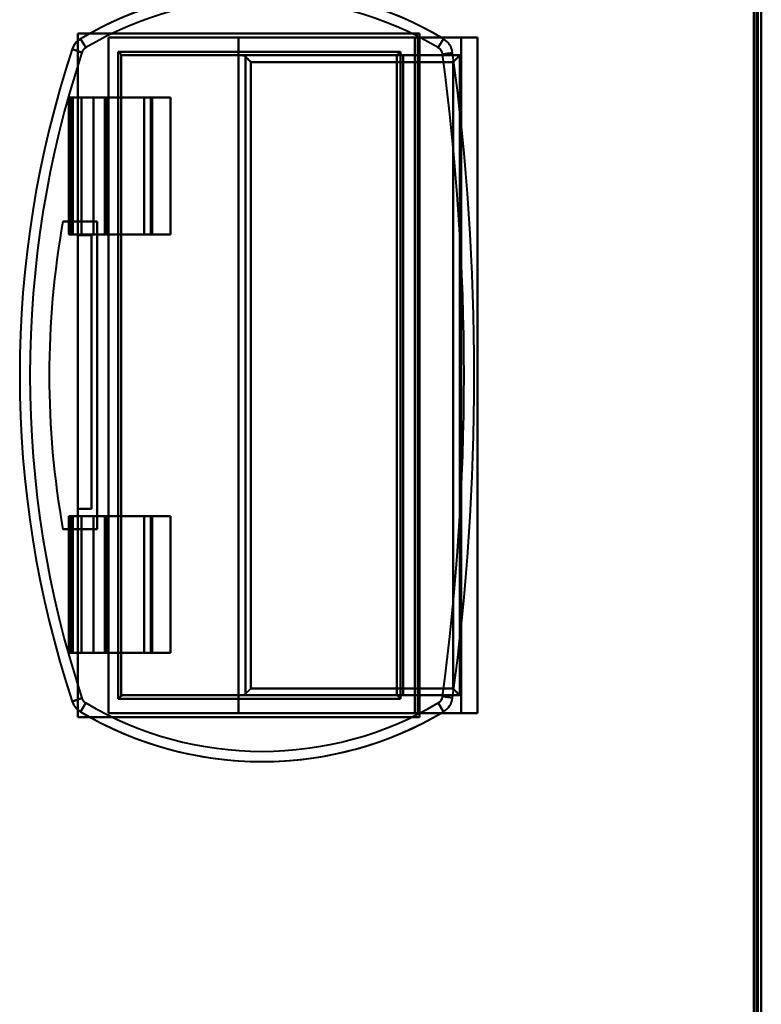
# Model space of a CAD drawing. Header units: millimetres. Extents: x -1087 to 1688, y -120 to 1046.
# Tile 45 of 78: x 64 to 172, y 459 to 603. Entities that reach past the tile are written whole.
import ezdxf

# ---------------------------------------------------------------- set-up
doc = ezdxf.new("R2010")
doc.units = ezdxf.units.MM
doc.layers.add('G-IMPT', color=8, linetype='Continuous', lineweight=40)

# ---------------------------------------------------------------- blocks, each defined once
blk = doc.blocks.new('NEXA 1000 CALQUES_dwg-755156-Arrière')
at = {"layer": 'G-IMPT'}
for p, q in [((171.5, 129.47), (171.5, 972.27)), ((72.42, 600.08), (73.18, 598.79)), ((73.18, 598.79), (72.42, 600.08)), ((121.3, 600.27), (121.3, 501.47)), ((121.76, 600.27), (121.3, 600.27)), ((121.3, 600.27), (121.76, 600.27)), ((124.73, 598.79), (125.5, 600.08)), ((125.5, 600.08), (124.73, 598.79)), ((128.1, 600.27), (130.5, 600.27)), ((130.5, 600.27), (128.1, 600.27)), ((130.5, 501.47), (130.5, 600.27)), ((71.19, 598.55), (72.61, 598.08)), ((72.61, 598.08), (71.19, 598.55)), ((118.7, 597.67), (118.7, 504.07)), ((119.59, 597.67), (118.7, 597.67)), ((118.7, 597.67), (119.59, 597.67)), ((125.36, 597.85), (126.84, 598.05)), ((126.84, 598.05), (125.36, 597.85)), ((70.7, 591.47), (70.7, 571.47)), ((71.02, 591.47), (70.7, 591.47)), ((70.7, 591.47), (71.02, 591.47)), ((75.94, 591.47), (72.56, 591.47)), ((72.56, 591.47), (75.94, 591.47)), ((74.29, 591.47), (76.22, 591.47)), ((76.22, 591.47), (74.29, 591.47)), ((81.72, 591.47), (82.92, 591.47)), ((82.92, 591.47), (81.72, 591.47)), ((82.92, 571.47), (82.92, 591.47)), ((70.7, 571.47), (71.02, 571.47)), ((71.02, 571.47), (70.7, 571.47)), ((72.56, 571.47), (75.94, 571.47)), ((75.94, 571.47), (72.56, 571.47)), ((76.22, 571.47), (74.29, 571.47)), ((74.29, 571.47), (76.22, 571.47)), ((82.92, 571.47), (81.72, 571.47)), ((81.72, 571.47), (82.92, 571.47)), ((70.7, 530.27), (70.7, 510.27)), ((71.02, 530.27), (70.7, 530.27)), ((70.7, 530.27), (71.02, 530.27)), ((75.94, 530.27), (72.56, 530.27)), ((72.56, 530.27), (75.94, 530.27)), ((74.29, 530.27), (76.22, 530.27)), ((76.22, 530.27), (74.29, 530.27)), ((81.72, 530.27), (82.92, 530.27)), ((82.92, 530.27), (81.72, 530.27)), ((82.92, 510.27), (82.92, 530.27)), ((70.7, 510.27), (71.02, 510.27)), ((71.02, 510.27), (70.7, 510.27)), ((72.56, 510.27), (75.94, 510.27)), ((75.94, 510.27), (72.56, 510.27)), ((76.22, 510.27), (74.29, 510.27)), ((74.29, 510.27), (76.22, 510.27)), ((82.92, 510.27), (81.72, 510.27)), ((81.72, 510.27), (82.92, 510.27)), ((119.59, 504.07), (118.7, 504.07)), ((118.7, 504.07), (119.59, 504.07)), ((71.19, 503.19), (72.61, 503.66)), ((72.61, 503.66), (71.19, 503.19)), ((72.42, 501.67), (73.18, 502.95)), ((73.18, 502.95), (72.42, 501.67)), ((124.73, 502.95), (125.5, 501.67)), ((125.5, 501.67), (124.73, 502.95)), ((125.36, 503.9), (126.84, 503.7)), ((126.84, 503.7), (125.36, 503.9)), ((121.3, 501.47), (121.76, 501.47)), ((121.76, 501.47), (121.3, 501.47)), ((128.1, 501.47), (130.5, 501.47)), ((130.5, 501.47), (128.1, 501.47))]:
    blk.add_line(p, q, dxfattribs=at)
at = {"layer": 'G-IMPT', "flags": 128}
for points in [[(170.9, 972.27), (170.9, 761.57), (170.9, 550.87), (170.9, 340.17), (170.9, 129.47)], [(170.9, 972.27), (170.9, 761.57), (170.9, 550.87), (170.9, 340.17), (170.9, 129.47)], [(170.9, 129.47), (170.9, 340.17), (170.9, 550.87), (170.9, 761.57), (170.9, 972.27)], [(171, 129.47), (171, 340.17), (171, 550.87), (171, 761.57), (171, 972.27)], [(171, 972.27), (171, 761.57), (171, 550.87), (171, 340.17), (171, 129.47)], [(171, 129.47), (171, 340.17), (171, 550.87), (171, 761.57), (171, 972.27)], [(171.4, 128.97), (171.4, 339.92), (171.4, 550.87), (171.4, 761.82), (171.4, 972.77)], [(171.4, 128.97), (171.4, 339.92), (171.4, 550.87), (171.4, 761.82), (171.4, 972.77)], [(171.4, 972.77), (171.4, 761.82), (171.4, 550.87), (171.4, 339.92), (171.4, 128.97)], [(171.5, 972.77), (171.5, 761.82), (171.5, 550.87), (171.5, 339.92), (171.5, 128.97)], [(171.5, 972.27), (171.5, 761.57), (171.5, 550.87), (171.5, 340.17), (171.5, 129.47)], [(171.5, 129.47), (171.5, 340.17), (171.5, 550.87), (171.5, 761.57), (171.5, 972.27)], [(171.5, 972.27), (171.5, 761.57), (171.5, 550.87), (171.5, 340.17), (171.5, 129.47)], [(171.5, 129.47), (171.5, 340.17), (171.5, 550.87), (171.5, 761.57), (171.5, 972.27)], [(171.5, 129.47), (171.5, 340.17), (171.5, 550.87), (171.5, 761.57), (171.5, 972.27)], [(171.5, 972.27), (171.5, 761.57), (171.5, 550.87), (171.5, 340.17), (171.5, 129.47)], [(172, 128.97), (172, 339.92), (172, 550.87), (172, 761.82), (172, 972.77)], [(172, 972.77), (172, 761.82), (172, 550.87), (172, 339.92), (172, 128.97)], [(172, 128.97), (172, 339.92), (172, 550.87), (172, 761.82), (172, 972.77)], [(172, 972.77), (172, 761.82), (172, 550.87), (172, 339.92), (172, 128.97)], [(72, 600.87), (72.45, 600.87), (72.9, 600.87), (73.35, 600.87), (73.8, 600.87)], [(122, 600.87), (109.5, 600.87), (97, 600.87), (84.5, 600.87), (72, 600.87)], [(72, 600.87), (72, 593.49), (72, 586.11), (72, 578.73), (72, 571.35)], [(72, 599.78), (72, 600.05), (72, 600.32), (72, 600.6), (72, 600.87)], [(72, 600.87), (84.5, 600.87), (97, 600.87), (109.5, 600.87), (122, 600.87)], [(72, 571.35), (72, 578.73), (72, 586.11), (72, 593.49), (72, 600.87)], [(73.8, 600.87), (73.35, 600.87), (72.9, 600.87), (72.45, 600.87), (72, 600.87)], [(72, 600.87), (72, 600.6), (72, 600.32), (72, 600.05), (72, 599.78)], [(122, 600.87), (109.95, 600.87), (97.9, 600.87), (85.85, 600.87), (73.8, 600.87)], [(73.8, 600.87), (85.85, 600.87), (97.9, 600.87), (109.95, 600.87), (122, 600.87)], [(122, 500.87), (122, 525.87), (122, 550.87), (122, 575.87), (122, 600.87)], [(122, 600.87), (122, 575.87), (122, 550.87), (122, 525.87), (122, 500.87)], [(122, 500.87), (122, 525.87), (122, 550.87), (122, 575.87), (122, 600.87)], [(122, 600.87), (122, 575.87), (122, 550.87), (122, 525.87), (122, 500.87)], [(72, 599.78), (72, 592.67), (72, 585.56), (72, 578.45), (72, 571.35)], [(72, 571.35), (72, 578.45), (72, 585.56), (72, 592.67), (72, 599.78)], [(121.3, 600.27), (110.1, 600.27), (98.9, 600.27), (87.7, 600.27), (76.5, 600.27)], [(76.5, 600.27), (81.25, 600.27), (86, 600.27), (90.75, 600.27), (95.5, 600.27)], [(76.5, 600.27), (76.5, 575.57), (76.5, 550.87), (76.5, 526.17), (76.5, 501.47)], [(95.5, 600.27), (90.75, 600.27), (86, 600.27), (81.25, 600.27), (76.5, 600.27)], [(76.5, 501.47), (76.5, 526.17), (76.5, 550.87), (76.5, 575.57), (76.5, 600.27)], [(76.5, 600.27), (87.7, 600.27), (98.9, 600.27), (110.1, 600.27), (121.3, 600.27)], [(128.1, 600.27), (119.95, 600.27), (111.8, 600.27), (103.65, 600.27), (95.5, 600.27)], [(95.5, 600.27), (95.5, 575.57), (95.5, 550.87), (95.5, 526.17), (95.5, 501.47)], [(95.5, 600.27), (103.65, 600.27), (111.8, 600.27), (119.95, 600.27), (128.1, 600.27)], [(95.5, 501.47), (95.5, 526.17), (95.5, 550.87), (95.5, 575.57), (95.5, 600.27)], [(121.3, 600.27), (121.3, 575.57), (121.3, 550.87), (121.3, 526.17), (121.3, 501.47)], [(121.3, 501.47), (121.3, 526.17), (121.3, 550.87), (121.3, 575.57), (121.3, 600.27)], [(121.3, 501.47), (121.3, 526.17), (121.3, 550.87), (121.3, 575.57), (121.3, 600.27)], [(121.3, 600.27), (121.3, 575.57), (121.3, 550.87), (121.3, 526.17), (121.3, 501.47)], [(121.76, 600.27), (123.95, 600.27), (126.13, 600.27), (128.32, 600.27), (130.5, 600.27)], [(121.76, 501.47), (121.76, 526.17), (121.76, 550.87), (121.76, 575.57), (121.76, 600.27)], [(121.76, 600.27), (121.76, 575.57), (121.76, 550.87), (121.76, 526.17), (121.76, 501.47)], [(130.5, 600.27), (128.32, 600.27), (126.13, 600.27), (123.95, 600.27), (121.76, 600.27)], [(128.1, 501.47), (128.1, 526.17), (128.1, 550.87), (128.1, 575.57), (128.1, 600.27)], [(128.1, 600.27), (128.1, 575.57), (128.1, 550.87), (128.1, 526.17), (128.1, 501.47)], [(130.5, 600.27), (130.5, 575.57), (130.5, 550.87), (130.5, 526.17), (130.5, 501.47)], [(130.5, 501.47), (130.5, 526.17), (130.5, 550.87), (130.5, 575.57), (130.5, 600.27)], [(130.5, 600.27), (130.5, 575.57), (130.5, 550.87), (130.5, 526.17), (130.5, 501.47)], [(130.5, 501.47), (130.5, 526.17), (130.5, 550.87), (130.5, 575.57), (130.5, 600.27)], [(119.2, 598.17), (108.88, 598.17), (98.57, 598.17), (88.25, 598.17), (77.93, 598.17)], [(77.93, 598.17), (77.93, 574.52), (77.93, 550.87), (77.93, 527.22), (77.93, 503.57)], [(77.93, 598.17), (88.25, 598.17), (98.57, 598.17), (108.88, 598.17), (119.2, 598.17)], [(77.93, 503.57), (77.93, 527.22), (77.93, 550.87), (77.93, 574.52), (77.93, 598.17)], [(78.33, 597.77), (78.33, 574.32), (78.33, 550.87), (78.33, 527.42), (78.33, 503.98)], [(78.33, 503.98), (78.33, 527.42), (78.33, 550.87), (78.33, 574.32), (78.33, 597.77)], [(96.08, 597.67), (91.7, 597.67), (87.32, 597.67), (82.93, 597.67), (78.55, 597.67)], [(78.55, 597.67), (88.59, 597.67), (98.63, 597.67), (108.66, 597.67), (118.7, 597.67)], [(118.7, 597.67), (108.66, 597.67), (98.63, 597.67), (88.59, 597.67), (78.55, 597.67)], [(78.55, 597.67), (82.93, 597.67), (87.32, 597.67), (91.7, 597.67), (96.08, 597.67)], [(127.9, 597.67), (119.95, 597.67), (111.99, 597.67), (104.04, 597.67), (96.08, 597.67)], [(96.08, 597.67), (104.04, 597.67), (111.99, 597.67), (119.95, 597.67), (127.9, 597.67)], [(118.7, 597.67), (118.7, 597.67), (118.7, 597.67), (118.7, 597.67), (118.7, 597.67)], [(118.7, 597.67), (118.7, 574.27), (118.7, 550.87), (118.7, 527.47), (118.7, 504.07)], [(118.7, 597.67), (118.7, 574.27), (118.7, 550.87), (118.7, 527.47), (118.7, 504.07)], [(118.7, 504.07), (118.7, 527.47), (118.7, 550.87), (118.7, 574.27), (118.7, 597.67)], [(118.7, 597.67), (118.7, 597.67), (118.7, 597.67), (118.7, 597.67), (118.7, 597.67)], [(118.7, 504.07), (118.7, 527.47), (118.7, 550.87), (118.7, 574.27), (118.7, 597.67)], [(119.2, 503.57), (119.2, 527.22), (119.2, 550.87), (119.2, 574.52), (119.2, 598.17)], [(119.2, 598.17), (119.2, 574.52), (119.2, 550.87), (119.2, 527.22), (119.2, 503.57)], [(119.59, 597.67), (121.67, 597.67), (123.74, 597.67), (125.82, 597.67), (127.9, 597.67)], [(119.59, 504.07), (119.59, 527.47), (119.59, 550.87), (119.59, 574.27), (119.59, 597.67)], [(127.9, 597.67), (125.82, 597.67), (123.74, 597.67), (121.67, 597.67), (119.59, 597.67)], [(119.59, 597.67), (119.59, 574.27), (119.59, 550.87), (119.59, 527.47), (119.59, 504.07)], [(127.9, 504.07), (127.9, 527.47), (127.9, 550.87), (127.9, 574.27), (127.9, 597.67)], [(127.9, 597.67), (127.9, 574.27), (127.9, 550.87), (127.9, 527.47), (127.9, 504.07)], [(127.9, 504.07), (127.9, 527.47), (127.9, 550.87), (127.9, 574.27), (127.9, 597.67)], [(127.9, 597.67), (127.9, 574.27), (127.9, 550.87), (127.9, 527.47), (127.9, 504.07)], [(96.52, 597.48), (96.52, 574.18), (96.52, 550.87), (96.52, 527.57), (96.52, 504.27)], [(96.52, 504.27), (96.52, 527.57), (96.52, 550.87), (96.52, 574.18), (96.52, 597.48)], [(97.32, 505.07), (97.32, 527.97), (97.32, 550.87), (97.32, 573.77), (97.32, 596.67)], [(97.32, 596.67), (104.72, 596.67), (112.11, 596.67), (119.51, 596.67), (126.9, 596.67)], [(126.9, 596.67), (119.51, 596.67), (112.11, 596.67), (104.72, 596.67), (97.32, 596.67)], [(97.32, 596.67), (97.32, 573.77), (97.32, 550.87), (97.32, 527.97), (97.32, 505.07)], [(126.9, 596.67), (126.9, 573.77), (126.9, 550.87), (126.9, 527.97), (126.9, 505.07)], [(126.9, 505.07), (126.9, 527.97), (126.9, 550.87), (126.9, 573.77), (126.9, 596.67)], [(70.7, 591.47), (70.71, 591.47), (70.72, 591.47), (70.73, 591.47), (70.74, 591.47)], [(70.7, 571.47), (70.7, 576.47), (70.7, 581.47), (70.7, 586.47), (70.7, 591.47)], [(70.74, 591.47), (70.73, 591.47), (70.72, 591.47), (70.71, 591.47), (70.7, 591.47)], [(70.7, 591.47), (70.7, 586.47), (70.7, 581.47), (70.7, 576.47), (70.7, 571.47)], [(70.74, 591.47), (71.19, 591.47), (71.65, 591.47), (72.11, 591.47), (72.56, 591.47)], [(70.74, 571.47), (70.74, 576.47), (70.74, 581.47), (70.74, 586.47), (70.74, 591.47)], [(72.56, 591.47), (72.11, 591.47), (71.65, 591.47), (71.19, 591.47), (70.74, 591.47)], [(70.74, 591.47), (70.74, 586.47), (70.74, 581.47), (70.74, 576.47), (70.74, 571.47)], [(71.28, 591.47), (71.21, 591.47), (71.15, 591.47), (71.08, 591.47), (71.02, 591.47)], [(71.02, 591.47), (71.02, 586.47), (71.02, 581.47), (71.02, 576.47), (71.02, 571.47)], [(71.02, 571.47), (71.02, 576.47), (71.02, 581.47), (71.02, 586.47), (71.02, 591.47)], [(71.02, 591.47), (71.08, 591.47), (71.15, 591.47), (71.21, 591.47), (71.28, 591.47)], [(74.29, 591.47), (73.54, 591.47), (72.78, 591.47), (72.03, 591.47), (71.28, 591.47)], [(71.28, 571.47), (71.28, 576.47), (71.28, 581.47), (71.28, 586.47), (71.28, 591.47)], [(71.28, 591.47), (72.03, 591.47), (72.78, 591.47), (73.54, 591.47), (74.29, 591.47)], [(71.28, 591.47), (71.28, 586.47), (71.28, 581.47), (71.28, 576.47), (71.28, 571.47)], [(72.56, 571.47), (72.56, 576.47), (72.56, 581.47), (72.56, 586.47), (72.56, 591.47)], [(72.56, 591.47), (72.56, 586.47), (72.56, 581.47), (72.56, 576.47), (72.56, 571.47)], [(74.29, 571.47), (74.29, 576.47), (74.29, 581.47), (74.29, 586.47), (74.29, 591.47)], [(74.29, 591.47), (74.29, 586.47), (74.29, 581.47), (74.29, 576.47), (74.29, 571.47)], [(75.94, 591.47), (78.34, 591.47), (80.74, 591.47), (83.14, 591.47), (85.55, 591.47)], [(75.94, 571.47), (75.94, 576.47), (75.94, 581.47), (75.94, 586.47), (75.94, 591.47)], [(85.55, 591.47), (83.14, 591.47), (80.74, 591.47), (78.34, 591.47), (75.94, 591.47)], [(75.94, 591.47), (75.94, 586.47), (75.94, 581.47), (75.94, 576.47), (75.94, 571.47)], [(81.72, 591.47), (80.35, 591.47), (78.97, 591.47), (77.6, 591.47), (76.22, 591.47)], [(76.22, 571.47), (76.22, 576.47), (76.22, 581.47), (76.22, 586.47), (76.22, 591.47)], [(76.22, 591.47), (77.6, 591.47), (78.97, 591.47), (80.35, 591.47), (81.72, 591.47)], [(76.22, 591.47), (76.22, 586.47), (76.22, 581.47), (76.22, 576.47), (76.22, 571.47)], [(81.72, 571.47), (81.72, 576.47), (81.72, 581.47), (81.72, 586.47), (81.72, 591.47)], [(81.72, 591.47), (81.72, 586.47), (81.72, 581.47), (81.72, 576.47), (81.72, 571.47)], [(82.69, 591.47), (83.4, 591.47), (84.12, 591.47), (84.83, 591.47), (85.55, 591.47)], [(82.69, 571.47), (82.69, 576.47), (82.69, 581.47), (82.69, 586.47), (82.69, 591.47)], [(85.55, 591.47), (84.83, 591.47), (84.12, 591.47), (83.4, 591.47), (82.69, 591.47)], [(82.69, 591.47), (82.69, 586.47), (82.69, 581.47), (82.69, 576.47), (82.69, 571.47)], [(85.55, 591.47), (85.55, 586.47), (85.55, 581.47), (85.55, 576.47), (85.55, 571.47)], [(85.55, 571.47), (85.55, 576.47), (85.55, 581.47), (85.55, 586.47), (85.55, 591.47)], [(74.83, 573.37), (73.58, 573.37), (72.33, 573.37), (71.08, 573.37), (69.83, 573.37)], [(69.83, 573.37), (71.08, 573.37), (72.33, 573.37), (73.58, 573.37), (74.83, 573.37)], [(74.83, 573.37), (73.58, 573.37), (72.33, 573.37), (71.08, 573.37), (69.83, 573.37)], [(69.83, 573.37), (71.08, 573.37), (72.33, 573.37), (73.58, 573.37), (74.83, 573.37)], [(74.83, 528.37), (74.83, 539.62), (74.83, 550.87), (74.83, 562.12), (74.83, 573.37)], [(74.83, 573.37), (74.83, 562.12), (74.83, 550.87), (74.83, 539.62), (74.83, 528.37)], [(74.83, 528.37), (74.83, 539.62), (74.83, 550.87), (74.83, 562.12), (74.83, 573.37)], [(74.83, 573.37), (74.83, 562.12), (74.83, 550.87), (74.83, 539.62), (74.83, 528.37)], [(70.74, 571.47), (70.73, 571.47), (70.72, 571.47), (70.71, 571.47), (70.7, 571.47)], [(70.7, 571.47), (70.71, 571.47), (70.72, 571.47), (70.73, 571.47), (70.74, 571.47)], [(72.56, 571.47), (72.11, 571.47), (71.65, 571.47), (71.19, 571.47), (70.74, 571.47)], [(70.74, 571.47), (71.19, 571.47), (71.65, 571.47), (72.11, 571.47), (72.56, 571.47)], [(71.02, 571.47), (71.08, 571.47), (71.15, 571.47), (71.21, 571.47), (71.28, 571.47)], [(71.28, 571.47), (71.21, 571.47), (71.15, 571.47), (71.08, 571.47), (71.02, 571.47)], [(71.28, 571.47), (72.03, 571.47), (72.78, 571.47), (73.54, 571.47), (74.29, 571.47)], [(74.29, 571.47), (73.54, 571.47), (72.78, 571.47), (72.03, 571.47), (71.28, 571.47)], [(74, 571.35), (73.5, 571.35), (73, 571.35), (72.5, 571.35), (72, 571.35)], [(72, 571.35), (72, 561.35), (72, 551.35), (72, 541.35), (72, 531.35)], [(72, 571.35), (72.5, 571.35), (73, 571.35), (73.5, 571.35), (74, 571.35)], [(74, 571.35), (73.5, 571.35), (73, 571.35), (72.5, 571.35), (72, 571.35)], [(72, 571.35), (72.5, 571.35), (73, 571.35), (73.5, 571.35), (74, 571.35)], [(72, 571.35), (72, 561.35), (72, 551.35), (72, 541.35), (72, 531.35)], [(72, 531.35), (72, 541.35), (72, 551.35), (72, 561.35), (72, 571.35)], [(72, 531.35), (72, 541.35), (72, 551.35), (72, 561.35), (72, 571.35)], [(74, 531.35), (74, 541.35), (74, 551.35), (74, 561.35), (74, 571.35)], [(74, 571.35), (74, 561.35), (74, 551.35), (74, 541.35), (74, 531.35)], [(74, 531.35), (74, 541.35), (74, 551.35), (74, 561.35), (74, 571.35)], [(74, 571.35), (74, 561.35), (74, 551.35), (74, 541.35), (74, 531.35)], [(85.55, 571.47), (83.14, 571.47), (80.74, 571.47), (78.34, 571.47), (75.94, 571.47)], [(75.94, 571.47), (78.34, 571.47), (80.74, 571.47), (83.14, 571.47), (85.55, 571.47)], [(76.22, 571.47), (77.6, 571.47), (78.97, 571.47), (80.35, 571.47), (81.72, 571.47)], [(81.72, 571.47), (80.35, 571.47), (78.97, 571.47), (77.6, 571.47), (76.22, 571.47)], [(82.69, 571.47), (83.4, 571.47), (84.12, 571.47), (84.83, 571.47), (85.55, 571.47)], [(85.55, 571.47), (84.83, 571.47), (84.12, 571.47), (83.4, 571.47), (82.69, 571.47)], [(72, 531.35), (72.5, 531.35), (73, 531.35), (73.5, 531.35), (74, 531.35)], [(74, 531.35), (73.5, 531.35), (73, 531.35), (72.5, 531.35), (72, 531.35)], [(72, 531.35), (72.5, 531.35), (73, 531.35), (73.5, 531.35), (74, 531.35)], [(74, 531.35), (73.5, 531.35), (73, 531.35), (72.5, 531.35), (72, 531.35)], [(72, 531.35), (72, 524), (72, 516.66), (72, 509.31), (72, 501.97)], [(72, 500.87), (72, 508.49), (72, 516.11), (72, 523.73), (72, 531.35)], [(72, 501.97), (72, 509.31), (72, 516.66), (72, 524), (72, 531.35)], [(72, 531.35), (72, 523.73), (72, 516.11), (72, 508.49), (72, 500.87)], [(70.7, 530.27), (70.71, 530.27), (70.72, 530.27), (70.73, 530.27), (70.74, 530.27)], [(70.74, 530.27), (70.73, 530.27), (70.72, 530.27), (70.71, 530.27), (70.7, 530.27)], [(70.7, 530.27), (70.7, 525.27), (70.7, 520.27), (70.7, 515.27), (70.7, 510.27)], [(70.7, 510.27), (70.7, 515.27), (70.7, 520.27), (70.7, 525.27), (70.7, 530.27)], [(70.74, 530.27), (71.19, 530.27), (71.65, 530.27), (72.11, 530.27), (72.56, 530.27)], [(72.56, 530.27), (72.11, 530.27), (71.65, 530.27), (71.19, 530.27), (70.74, 530.27)], [(70.74, 530.27), (70.74, 525.27), (70.74, 520.27), (70.74, 515.27), (70.74, 510.27)], [(70.74, 510.27), (70.74, 515.27), (70.74, 520.27), (70.74, 525.27), (70.74, 530.27)], [(71.28, 530.27), (71.21, 530.27), (71.15, 530.27), (71.08, 530.27), (71.02, 530.27)], [(71.02, 530.27), (71.08, 530.27), (71.15, 530.27), (71.21, 530.27), (71.28, 530.27)], [(71.02, 510.27), (71.02, 515.27), (71.02, 520.27), (71.02, 525.27), (71.02, 530.27)], [(71.02, 530.27), (71.02, 525.27), (71.02, 520.27), (71.02, 515.27), (71.02, 510.27)], [(74.29, 530.27), (73.54, 530.27), (72.78, 530.27), (72.03, 530.27), (71.28, 530.27)], [(71.28, 530.27), (72.03, 530.27), (72.78, 530.27), (73.54, 530.27), (74.29, 530.27)], [(71.28, 510.27), (71.28, 515.27), (71.28, 520.27), (71.28, 525.27), (71.28, 530.27)], [(71.28, 530.27), (71.28, 525.27), (71.28, 520.27), (71.28, 515.27), (71.28, 510.27)], [(72.56, 530.27), (72.56, 525.27), (72.56, 520.27), (72.56, 515.27), (72.56, 510.27)], [(72.56, 510.27), (72.56, 515.27), (72.56, 520.27), (72.56, 525.27), (72.56, 530.27)], [(74.29, 510.27), (74.29, 515.27), (74.29, 520.27), (74.29, 525.27), (74.29, 530.27)], [(74.29, 530.27), (74.29, 525.27), (74.29, 520.27), (74.29, 515.27), (74.29, 510.27)], [(75.94, 530.27), (78.34, 530.27), (80.74, 530.27), (83.14, 530.27), (85.55, 530.27)], [(85.55, 530.27), (83.14, 530.27), (80.74, 530.27), (78.34, 530.27), (75.94, 530.27)], [(75.94, 530.27), (75.94, 525.27), (75.94, 520.27), (75.94, 515.27), (75.94, 510.27)], [(75.94, 510.27), (75.94, 515.27), (75.94, 520.27), (75.94, 525.27), (75.94, 530.27)], [(81.72, 530.27), (80.35, 530.27), (78.97, 530.27), (77.6, 530.27), (76.22, 530.27)], [(76.22, 530.27), (77.6, 530.27), (78.97, 530.27), (80.35, 530.27), (81.72, 530.27)], [(76.22, 510.27), (76.22, 515.27), (76.22, 520.27), (76.22, 525.27), (76.22, 530.27)], [(76.22, 530.27), (76.22, 525.27), (76.22, 520.27), (76.22, 515.27), (76.22, 510.27)], [(81.72, 510.27), (81.72, 515.27), (81.72, 520.27), (81.72, 525.27), (81.72, 530.27)], [(81.72, 530.27), (81.72, 525.27), (81.72, 520.27), (81.72, 515.27), (81.72, 510.27)], [(82.69, 530.27), (83.4, 530.27), (84.12, 530.27), (84.83, 530.27), (85.55, 530.27)], [(82.69, 510.27), (82.69, 515.27), (82.69, 520.27), (82.69, 525.27), (82.69, 530.27)], [(85.55, 530.27), (84.83, 530.27), (84.12, 530.27), (83.4, 530.27), (82.69, 530.27)], [(82.69, 530.27), (82.69, 525.27), (82.69, 520.27), (82.69, 515.27), (82.69, 510.27)], [(85.55, 530.27), (85.55, 525.27), (85.55, 520.27), (85.55, 515.27), (85.55, 510.27)], [(85.55, 510.27), (85.55, 515.27), (85.55, 520.27), (85.55, 525.27), (85.55, 530.27)], [(69.83, 528.37), (71.08, 528.37), (72.33, 528.37), (73.58, 528.37), (74.83, 528.37)], [(74.83, 528.37), (73.58, 528.37), (72.33, 528.37), (71.08, 528.37), (69.83, 528.37)], [(69.83, 528.37), (71.08, 528.37), (72.33, 528.37), (73.58, 528.37), (74.83, 528.37)], [(74.83, 528.37), (73.58, 528.37), (72.33, 528.37), (71.08, 528.37), (69.83, 528.37)], [(70.74, 510.27), (70.73, 510.27), (70.72, 510.27), (70.71, 510.27), (70.7, 510.27)], [(70.7, 510.27), (70.71, 510.27), (70.72, 510.27), (70.73, 510.27), (70.74, 510.27)], [(72.56, 510.27), (72.11, 510.27), (71.65, 510.27), (71.19, 510.27), (70.74, 510.27)], [(70.74, 510.27), (71.19, 510.27), (71.65, 510.27), (72.11, 510.27), (72.56, 510.27)], [(71.02, 510.27), (71.08, 510.27), (71.15, 510.27), (71.21, 510.27), (71.28, 510.27)], [(71.28, 510.27), (71.21, 510.27), (71.15, 510.27), (71.08, 510.27), (71.02, 510.27)], [(71.28, 510.27), (72.03, 510.27), (72.78, 510.27), (73.54, 510.27), (74.29, 510.27)], [(74.29, 510.27), (73.54, 510.27), (72.78, 510.27), (72.03, 510.27), (71.28, 510.27)], [(85.55, 510.27), (83.14, 510.27), (80.74, 510.27), (78.34, 510.27), (75.94, 510.27)], [(75.94, 510.27), (78.34, 510.27), (80.74, 510.27), (83.14, 510.27), (85.55, 510.27)], [(76.22, 510.27), (77.6, 510.27), (78.97, 510.27), (80.35, 510.27), (81.72, 510.27)], [(81.72, 510.27), (80.35, 510.27), (78.97, 510.27), (77.6, 510.27), (76.22, 510.27)], [(82.69, 510.27), (83.4, 510.27), (84.12, 510.27), (84.83, 510.27), (85.55, 510.27)], [(85.55, 510.27), (84.83, 510.27), (84.12, 510.27), (83.4, 510.27), (82.69, 510.27)], [(78.55, 504.07), (88.59, 504.07), (98.63, 504.07), (108.66, 504.07), (118.7, 504.07)], [(118.7, 504.07), (108.66, 504.07), (98.63, 504.07), (88.59, 504.07), (78.55, 504.07)], [(78.55, 504.07), (82.93, 504.07), (87.32, 504.07), (91.7, 504.07), (96.08, 504.07)], [(96.08, 504.07), (91.7, 504.07), (87.32, 504.07), (82.93, 504.07), (78.55, 504.07)], [(96.08, 504.07), (104.04, 504.07), (111.99, 504.07), (119.95, 504.07), (127.9, 504.07)], [(127.9, 504.07), (119.95, 504.07), (111.99, 504.07), (104.04, 504.07), (96.08, 504.07)], [(126.9, 505.07), (119.51, 505.07), (112.11, 505.07), (104.72, 505.07), (97.32, 505.07)], [(97.32, 505.07), (104.72, 505.07), (112.11, 505.07), (119.51, 505.07), (126.9, 505.07)], [(118.7, 504.07), (118.7, 504.07), (118.7, 504.07), (118.7, 504.07), (118.7, 504.07)], [(118.7, 504.07), (118.7, 504.07), (118.7, 504.07), (118.7, 504.07), (118.7, 504.07)], [(119.59, 504.07), (121.67, 504.07), (123.74, 504.07), (125.82, 504.07), (127.9, 504.07)], [(127.9, 504.07), (125.82, 504.07), (123.74, 504.07), (121.67, 504.07), (119.59, 504.07)], [(77.93, 503.57), (88.25, 503.57), (98.57, 503.57), (108.88, 503.57), (119.2, 503.57)], [(119.2, 503.57), (108.88, 503.57), (98.57, 503.57), (88.25, 503.57), (77.93, 503.57)], [(72, 501.97), (72, 501.69), (72, 501.42), (72, 501.15), (72, 500.87)], [(72, 500.87), (72, 501.15), (72, 501.42), (72, 501.69), (72, 501.97)], [(76.5, 501.47), (87.7, 501.47), (98.9, 501.47), (110.1, 501.47), (121.3, 501.47)], [(95.5, 501.47), (90.75, 501.47), (86, 501.47), (81.25, 501.47), (76.5, 501.47)], [(76.5, 501.47), (81.25, 501.47), (86, 501.47), (90.75, 501.47), (95.5, 501.47)], [(121.3, 501.47), (110.1, 501.47), (98.9, 501.47), (87.7, 501.47), (76.5, 501.47)], [(128.1, 501.47), (119.95, 501.47), (111.8, 501.47), (103.65, 501.47), (95.5, 501.47)], [(95.5, 501.47), (103.65, 501.47), (111.8, 501.47), (119.95, 501.47), (128.1, 501.47)], [(130.5, 501.47), (128.32, 501.47), (126.13, 501.47), (123.95, 501.47), (121.76, 501.47)], [(121.76, 501.47), (123.95, 501.47), (126.13, 501.47), (128.32, 501.47), (130.5, 501.47)], [(73.8, 500.87), (73.35, 500.87), (72.9, 500.87), (72.45, 500.87), (72, 500.87)], [(72, 500.87), (84.5, 500.87), (97, 500.87), (109.5, 500.87), (122, 500.87)], [(122, 500.87), (109.5, 500.87), (97, 500.87), (84.5, 500.87), (72, 500.87)], [(72, 500.87), (72.45, 500.87), (72.9, 500.87), (73.35, 500.87), (73.8, 500.87)], [(73.8, 500.87), (85.85, 500.87), (97.9, 500.87), (109.95, 500.87), (122, 500.87)], [(122, 500.87), (109.95, 500.87), (97.9, 500.87), (85.85, 500.87), (73.8, 500.87)]]:
    blk.add_lwpolyline(points, dxfattribs=at)
at = {"layer": 'G-IMPT'}
for centre, radius, start, end in [((98.96, 555.43), 51.94, 59.2713, 120.7287), ((98.96, 555.43), 51.94, 59.2713, 120.7287), ((98.96, 555.43), 51.94, 59.2713, 118.9709), ((98.96, 555.43), 51.94, 59.2713, 118.9709), ((98.96, 555.43), 50.44, 59.2713, 120.7287), ((98.96, 555.43), 50.44, 59.2713, 120.7287), ((98.96, 555.43), 51.94, 118.9709, 120.7287), ((98.96, 555.43), 51.94, 118.9709, 120.7287), ((73.85, 597.67), 2.8, 120.7287, 161.6793), ((73.85, 597.67), 2.8, 120.7287, 161.6793), ((73.85, 597.67), 2.8, 131.2648, 161.6793), ((73.85, 597.67), 2.8, 131.2648, 161.6793), ((73.85, 597.67), 2.8, 120.7287, 131.2648), ((73.85, 597.67), 2.8, 120.7287, 131.2648), ((124.07, 597.67), 2.8, 7.6895, 59.2713), ((124.07, 597.67), 2.8, 7.6895, 59.2713), ((124.07, 597.67), 2.8, 7.6895, 59.2713), ((124.07, 597.67), 2.8, 7.6895, 59.2713), ((215.19, 550.87), 151.69, 161.6793, 198.3207), ((215.19, 550.87), 151.69, 161.6793, 198.3207), ((215.19, 550.87), 151.69, 161.6793, 198.3207), ((215.19, 550.87), 151.69, 161.6793, 198.3207), ((215.19, 550.87), 150.19, 161.6793, 198.3207), ((215.19, 550.87), 150.19, 161.6793, 198.3207), ((73.85, 597.67), 1.3, 120.7287, 161.6793), ((73.85, 597.67), 1.3, 120.7287, 161.6793), ((124.07, 597.67), 1.3, 7.6895, 59.2713), ((124.07, 597.67), 1.3, 7.6895, 59.2713), ((-222.55, 550.87), 351.06, 352.3105, 7.6895), ((-222.55, 550.87), 351.06, 352.3105, 7.6895), ((-222.55, 550.87), 352.56, 352.3105, 7.6895), ((-222.55, 550.87), 352.56, 352.3105, 7.6895), ((-222.55, 550.87), 352.56, 352.3105, 7.6895), ((-222.55, 550.87), 352.56, 352.3105, 7.6895), ((194.78, 550.87), 126.96, 169.7923, 190.2077), ((194.78, 550.87), 126.96, 169.7923, 190.2077), ((194.78, 550.87), 126.96, 169.7923, 190.2077), ((194.78, 550.87), 126.96, 169.7923, 190.2077), ((73.85, 504.07), 2.8, 198.3207, 239.2713), ((73.85, 504.07), 2.8, 198.3207, 228.7352), ((73.85, 504.07), 2.8, 198.3207, 239.2713), ((73.85, 504.07), 2.8, 198.3207, 228.7352), ((73.85, 504.07), 1.3, 198.3207, 239.2713), ((73.85, 504.07), 1.3, 198.3207, 239.2713), ((98.96, 546.32), 50.44, 239.2713, 300.7287), ((98.96, 546.32), 50.44, 239.2713, 300.7287), ((124.07, 504.07), 1.3, 300.7287, 352.3105), ((124.07, 504.07), 1.3, 300.7287, 352.3105), ((124.07, 504.07), 2.8, 300.7287, 352.3105), ((124.07, 504.07), 2.8, 300.7287, 352.3105), ((124.07, 504.07), 2.8, 300.7287, 352.3105), ((124.07, 504.07), 2.8, 300.7287, 352.3105), ((73.85, 504.07), 2.8, 228.7352, 239.2713), ((73.85, 504.07), 2.8, 228.7352, 239.2713), ((98.96, 546.32), 51.94, 239.2713, 300.7287), ((98.96, 546.32), 51.94, 239.2713, 241.0291), ((98.96, 546.32), 51.94, 239.2713, 300.7287), ((98.96, 546.32), 51.94, 239.2713, 241.0291), ((98.96, 546.32), 51.94, 241.0291, 300.7287), ((98.96, 546.32), 51.94, 241.0291, 300.7287)]:
    blk.add_arc(centre, radius, start, end, dxfattribs=at)
for points, knots in [([(78.33, 597.77), (78.3, 597.8), (78.21, 597.89), (78.07, 598.04), (77.97, 598.13), (77.93, 598.17)], [0, 0, 0, 0, 0.375, 0.75, 1, 1, 1, 1]), ([(77.93, 598.17), (77.97, 598.13), (78.05, 598.06), (78.2, 597.91), (78.29, 597.82), (78.33, 597.77)], [0, 0, 0, 0, 0.25, 0.5, 1, 1, 1, 1]), ([(119.2, 598.17), (119.13, 598.11), (119.03, 597.99), (118.89, 597.85), (118.75, 597.72), (118.71, 597.67), (118.7, 597.67)], [0, 0, 0, 0, 0.25, 0.4375, 0.625, 1, 1, 1, 1]), ([(118.7, 597.67), (118.7, 597.67), (118.72, 597.7), (118.81, 597.79), (118.96, 597.93), (119.1, 598.07), (119.2, 598.17)], [0, 0, 0, 0, 0.25, 0.4375, 0.625, 1, 1, 1, 1]), ([(97.32, 596.67), (97.24, 596.75), (97.13, 596.87), (96.94, 597.06), (96.73, 597.27), (96.59, 597.41), (96.52, 597.48)], [0, 0, 0, 0, 0.25, 0.375, 0.625, 1, 1, 1, 1]), ([(78.33, 503.98), (78.3, 503.94), (78.21, 503.85), (78.07, 503.71), (77.97, 503.61), (77.93, 503.57)], [0, 0, 0, 0, 0.375, 0.75, 1, 1, 1, 1]), ([(77.93, 503.57), (77.97, 503.61), (78.05, 503.69), (78.2, 503.84), (78.29, 503.93), (78.33, 503.98)], [0, 0, 0, 0, 0.25, 0.5, 1, 1, 1, 1]), ([(97.32, 505.07), (97.25, 504.99), (97.13, 504.88), (96.94, 504.69), (96.73, 504.48), (96.59, 504.34), (96.52, 504.27)], [0, 0, 0, 0, 0.25, 0.375, 0.625, 1, 1, 1, 1]), ([(118.7, 504.07), (118.7, 504.07), (118.73, 504.05), (118.82, 503.96), (118.96, 503.82), (119.1, 503.67), (119.2, 503.57)], [0, 0, 0, 0, 0.25, 0.4375, 0.625, 1, 1, 1, 1]), ([(119.2, 503.57), (119.14, 503.64), (119.02, 503.75), (118.88, 503.89), (118.75, 504.02), (118.7, 504.07), (118.7, 504.07)], [0, 0, 0, 0, 0.25, 0.4375, 0.625, 1, 1, 1, 1])]:
    blk.add_open_spline(points, degree=3, knots=knots, dxfattribs=at)
for points in [[(78.55, 597.67), (78.51, 597.67), (78.43, 597.69), (78.37, 597.74), (78.33, 597.77)], [(78.33, 597.77), (78.36, 597.74), (78.43, 597.69), (78.51, 597.67), (78.55, 597.67)], [(96.08, 597.67), (96.16, 597.67), (96.32, 597.64), (96.46, 597.54), (96.52, 597.48)], [(96.52, 597.48), (96.49, 597.51), (96.42, 597.57), (96.31, 597.63), (96.2, 597.66), (96.12, 597.67), (96.08, 597.67)], [(126.9, 596.67), (126.97, 596.74), (127.1, 596.87), (127.29, 597.05), (127.46, 597.22), (127.61, 597.37), (127.74, 597.5), (127.83, 597.6), (127.89, 597.65), (127.9, 597.67), (127.9, 597.67)], [(127.9, 597.67), (127.9, 597.67), (127.88, 597.66), (127.82, 597.6), (127.73, 597.51), (127.6, 597.38), (127.45, 597.23), (127.28, 597.06), (127.1, 596.87), (126.97, 596.74), (126.9, 596.67)], [(96.52, 597.48), (96.56, 597.43), (96.67, 597.32), (96.87, 597.13), (97.09, 596.91), (97.25, 596.75), (97.32, 596.67)], [(78.33, 503.98), (78.37, 504.01), (78.43, 504.06), (78.51, 504.07), (78.55, 504.07)], [(78.55, 504.07), (78.51, 504.07), (78.43, 504.06), (78.36, 504.01), (78.33, 503.98)], [(96.52, 504.27), (96.46, 504.2), (96.32, 504.11), (96.16, 504.07), (96.08, 504.07)], [(96.08, 504.07), (96.12, 504.07), (96.2, 504.08), (96.31, 504.12), (96.42, 504.18), (96.49, 504.23), (96.52, 504.27)], [(96.52, 504.27), (96.57, 504.31), (96.67, 504.42), (96.87, 504.62), (97.09, 504.84), (97.24, 504.99), (97.32, 505.07)], [(127.9, 504.07), (127.9, 504.07), (127.89, 504.09), (127.83, 504.15), (127.74, 504.25), (127.61, 504.37), (127.46, 504.52), (127.29, 504.69), (127.1, 504.87), (126.97, 505), (126.9, 505.07)], [(126.9, 505.07), (126.97, 505.01), (127.1, 504.88), (127.28, 504.69), (127.45, 504.51), (127.6, 504.36), (127.73, 504.24), (127.82, 504.14), (127.88, 504.09), (127.9, 504.07), (127.9, 504.07)]]:
    blk.add_open_spline(points, degree=3, dxfattribs=at)

msp = doc.modelspace()

# ---------------------------------------------------------------- block references
at = {"layer": 'G-IMPT'}
msp.add_blockref('NEXA 1000 CALQUES_dwg-755156-Arrière', (0, 0), dxfattribs=at)

doc.saveas('drawing.dxf')
